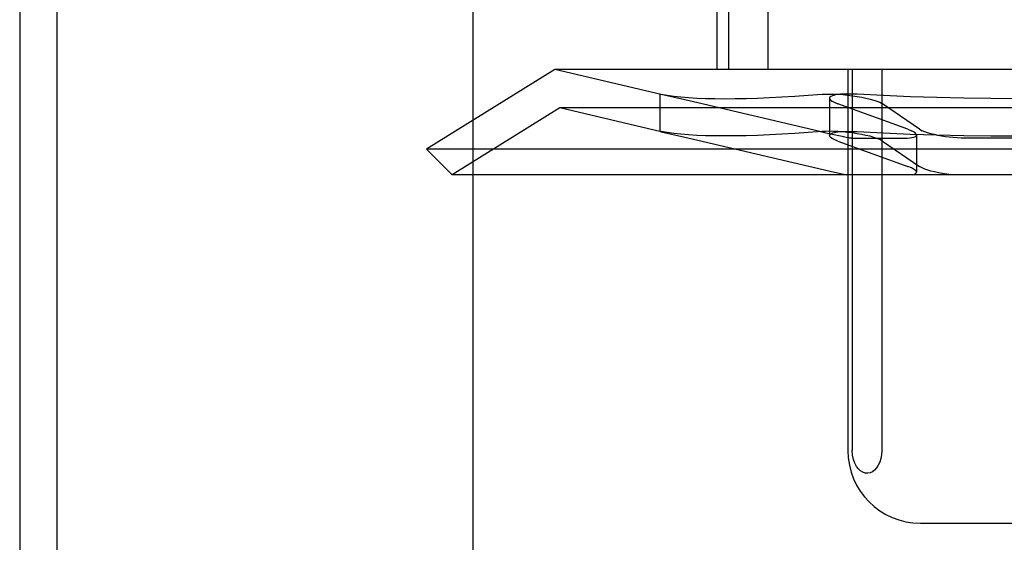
# Model space of a CAD drawing. Header units: inches. Extents: x 0 to 184, y 0 to 119.
# Tile 24 of 113: x 91.84 to 92.112, y 39.962 to 40.106. Entities that reach past the tile are written whole.
import ezdxf

# ---------------------------------------------------------------- set-up
doc = ezdxf.new("R2010")
doc.units = ezdxf.units.IN
doc.header["$LTSCALE"] = 10.121375
doc.header["$MEASUREMENT"] = 0
doc.linetypes.add('HIDDEN', pattern=[0.2, 0.1, -0.1])
doc.layers.add('DEFAULT_2', color=8, linetype='HIDDEN')
doc.layers.add('DOOR_ASSEMBLY', color=7, linetype='CONTINUOUS')

msp = doc.modelspace()

# ---------------------------------------------------------------- linework, layer by layer
at = {"layer": 'DEFAULT_2', "color": 8, "linetype": 'HIDDEN'}
for p, q in [((91.84027, 42.93597), (91.84027, 37.93597)), ((91.96527, 39.31097), (91.96527, 41.56097)), ((92.03243, 40.24847), (92.03243, 40.09222)), ((92.03567, 40.24847), (92.03567, 40.09222)), ((92.0465, 40.24847), (92.0465, 40.09222)), ((91.9878, 40.09222), (91.95243, 40.07029)), ((92.24307, 40.09222), (91.9878, 40.09222)), ((92.01714, 40.08534), (91.9878, 40.09222)), ((92.06856, 40.09222), (92.06856, 39.98722)), ((92.06978, 40.09222), (92.06978, 39.98722)), ((92.0779, 40.09222), (92.0779, 39.98722)), ((92.01671, 40.08545), (92.01711, 40.08539)), ((92.01711, 40.08535), (92.01671, 40.08545)), ((92.01671, 40.08545), (92.01671, 40.07517)), ((92.0236, 40.08388), (92.01711, 40.08535)), ((92.02722, 40.08305), (92.0236, 40.08388)), ((92.05926, 40.07547), (92.02722, 40.08305)), ((92.06348, 40.08431), (92.06348, 40.07404)), ((92.06482, 40.08317), (92.06582, 40.08276)), ((92.08513, 40.07576), (92.06582, 40.08276)), ((92.07733, 40.08317), (92.07807, 40.08276)), ((92.08834, 40.07576), (92.07807, 40.08276)), ((91.98918, 40.08163), (91.9595, 40.06322)), ((92.24168, 40.08163), (91.98918, 40.08163)), ((92.01714, 40.07507), (91.98918, 40.08163)), ((92.01711, 40.07511), (92.01671, 40.07518)), ((92.01671, 40.07518), (92.01711, 40.07508)), ((92.01711, 40.07508), (92.02361, 40.07361)), ((92.0629, 40.07462), (92.05926, 40.07547)), ((92.06511, 40.07412), (92.0629, 40.07462)), ((92.08513, 40.07576), (92.08613, 40.07535)), ((92.08834, 40.07576), (92.08908, 40.07535)), ((92.02361, 40.07361), (92.02723, 40.07278)), ((92.02723, 40.07278), (92.06372, 40.06416)), ((92.06582, 40.07249), (92.06482, 40.07289)), ((92.06582, 40.07249), (92.08513, 40.06549)), ((92.06956, 40.07329), (92.08414, 40.07329)), ((92.07807, 40.07249), (92.07733, 40.07289)), ((92.07807, 40.07249), (92.08834, 40.06549)), ((92.08747, 40.0742), (92.08747, 40.06393)), ((92.13002, 40.07329), (92.10085, 40.07329)), ((92.27843, 40.07029), (91.95243, 40.07029)), ((91.9595, 40.06322), (91.95243, 40.07029)), ((92.06372, 40.06416), (92.06571, 40.06371)), ((92.08613, 40.06508), (92.08513, 40.06549)), ((92.08908, 40.06508), (92.08834, 40.06549)), ((92.27136, 40.06322), (91.9595, 40.06322)), ((92.08866, 39.96722), (92.14221, 39.96722))]:
    msp.add_line(p, q, dxfattribs=at)
for points in [[(92.06145, 40.08539), (92.06241, 40.08544), (92.06348, 40.08545), (92.06464, 40.08543), (92.06587, 40.08537), (92.06716, 40.08528), (92.06848, 40.08515), (92.0698, 40.08499), (92.0711, 40.0848), (92.07237, 40.08458), (92.07356, 40.08433), (92.07468, 40.08407), (92.07569, 40.08378), (92.07658, 40.08348), (92.07733, 40.08317)], [(92.0711, 40.08539), (92.06986, 40.08544), (92.06867, 40.08545), (92.06757, 40.08543), (92.06656, 40.08537), (92.06567, 40.08528), (92.06491, 40.08515), (92.06431, 40.08499), (92.06386, 40.0848), (92.06358, 40.08458), (92.06348, 40.08431)], [(92.01711, 40.08539), (92.01877, 40.08511), (92.02058, 40.08486), (92.02254, 40.08465), (92.02467, 40.08448), (92.02694, 40.08434), (92.02936, 40.08424), (92.03193, 40.08419), (92.03465, 40.08417), (92.03752, 40.08419), (92.04052, 40.08424), (92.04367, 40.08434), (92.04695, 40.08448), (92.05038, 40.08465), (92.05393, 40.08486), (92.05762, 40.08511), (92.06145, 40.08539)], [(92.06348, 40.08431), (92.06355, 40.08407), (92.0638, 40.08378), (92.06422, 40.08348), (92.06482, 40.08317)], [(92.11543, 40.08417), (92.10798, 40.0842), (92.10054, 40.08431), (92.09311, 40.08448), (92.08573, 40.08472), (92.07838, 40.08502), (92.0711, 40.08539)], [(92.06145, 40.07511), (92.05762, 40.07483), (92.05393, 40.07459), (92.05038, 40.07438), (92.04695, 40.07421), (92.04367, 40.07407), (92.04052, 40.07397), (92.03752, 40.07391), (92.03465, 40.0739), (92.03193, 40.07391), (92.02936, 40.07397), (92.02694, 40.07407), (92.02467, 40.07421), (92.02254, 40.07438), (92.02058, 40.07459), (92.01877, 40.07483), (92.01711, 40.07511)], [(92.07733, 40.07289), (92.07658, 40.07321), (92.07569, 40.07351), (92.07468, 40.0738), (92.07356, 40.07406), (92.07236, 40.07431), (92.0711, 40.07453), (92.0698, 40.07472), (92.06847, 40.07488), (92.06716, 40.07501), (92.06587, 40.0751), (92.06464, 40.07516), (92.06348, 40.07518), (92.06241, 40.07516), (92.06145, 40.07511)], [(92.06348, 40.07404), (92.06358, 40.07431), (92.06386, 40.07453), (92.06431, 40.07472), (92.06492, 40.07488), (92.06567, 40.07501), (92.06657, 40.0751), (92.06757, 40.07516), (92.06867, 40.07518), (92.06986, 40.07516), (92.0711, 40.07511)], [(92.0711, 40.07511), (92.07838, 40.07475), (92.08573, 40.07444), (92.09311, 40.07421), (92.10054, 40.07404), (92.10798, 40.07393), (92.11543, 40.0739)], [(92.08747, 40.07419), (92.08746, 40.07429), (92.08734, 40.07453), (92.08708, 40.07479), (92.08668, 40.07506), (92.08613, 40.07535)], [(92.10085, 40.07329), (92.0998, 40.0733), (92.09872, 40.07335), (92.09763, 40.07344), (92.09653, 40.07355), (92.09544, 40.0737), (92.09437, 40.07387), (92.09333, 40.07407), (92.09234, 40.07429), (92.0914, 40.07453), (92.09054, 40.07479), (92.08976, 40.07506), (92.08908, 40.07535)], [(92.06482, 40.07289), (92.06422, 40.07321), (92.0638, 40.07351), (92.06355, 40.0738), (92.06348, 40.07404)], [(92.06844, 40.07343), (92.06777, 40.07355), (92.06699, 40.07371), (92.0661, 40.0739), (92.06511, 40.07412)], [(92.06956, 40.07329), (92.06944, 40.07329), (92.06929, 40.0733), (92.06912, 40.07332), (92.06892, 40.07335), (92.06869, 40.07339), (92.06844, 40.07343)], [(92.08414, 40.07329), (92.08492, 40.0733), (92.0856, 40.07335), (92.08619, 40.07344), (92.08667, 40.07355), (92.08705, 40.0737), (92.08731, 40.07387), (92.08745, 40.07407), (92.08747, 40.07419)], [(92.06571, 40.06371), (92.06659, 40.06352), (92.06737, 40.06336), (92.06806, 40.06322)], [(92.08747, 40.06392), (92.08746, 40.06398), (92.08735, 40.06424), (92.08709, 40.06451), (92.08668, 40.06479), (92.08613, 40.06508)], [(92.08647, 40.06322), (92.08692, 40.06337), (92.08725, 40.06355), (92.08743, 40.06375), (92.08747, 40.06392)], [(92.09702, 40.06322), (92.09583, 40.06337), (92.09466, 40.06355), (92.09354, 40.06375), (92.09247, 40.06398), (92.09147, 40.06424), (92.09056, 40.06451), (92.08976, 40.06479), (92.08908, 40.06508)], [(92.0779, 39.98722), (92.07783, 39.98608), (92.07764, 39.98502), (92.07733, 39.98403), (92.07693, 39.98315), (92.07645, 39.98242), (92.0759, 39.98183), (92.07531, 39.98139), (92.07467, 39.98111), (92.07402, 39.98098), (92.07336, 39.98102), (92.0727, 39.98123), (92.07206, 39.9816), (92.07146, 39.98214), (92.07092, 39.98286), (92.07046, 39.98375), (92.07009, 39.98479), (92.06987, 39.98594), (92.06978, 39.98722)]]:
    msp.add_lwpolyline(points, dxfattribs=at)
msp.add_arc((92.08856, 39.98722), 0.02, 180, 270, dxfattribs=at)
at = {"layer": 'DOOR_ASSEMBLY', "color": 3, "linetype": 'Continuous'}
msp.add_line((91.85052, 71.58197), (91.85052, 9.28997), dxfattribs=at)

doc.saveas('drawing.dxf')
